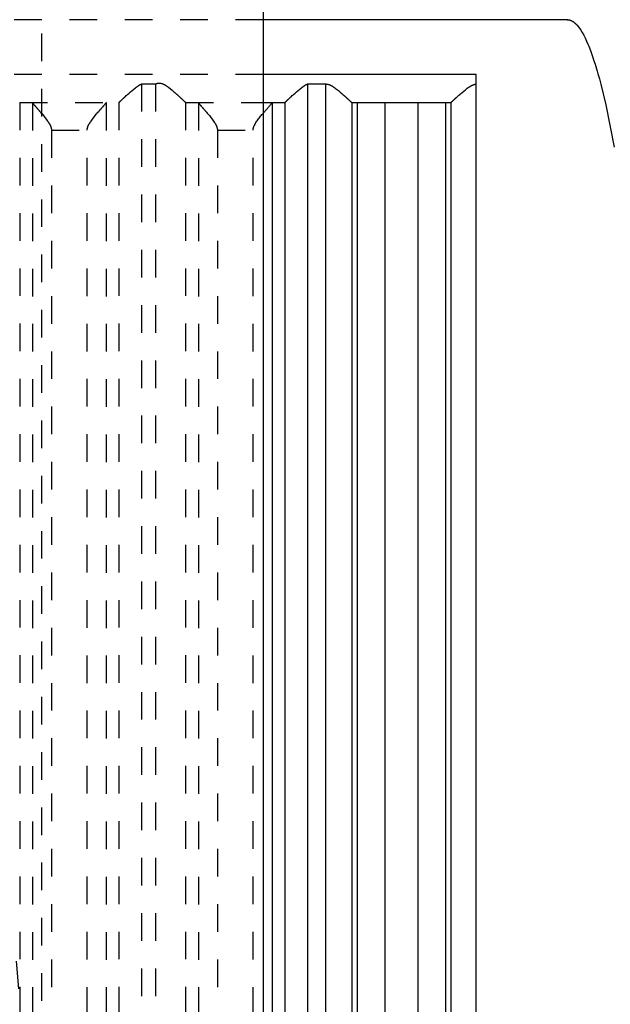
# Model space of a CAD drawing. Extents: x -70 to 70, y -1 to 596.
# Tile 10 of 14: x 7 to 29, y 216 to 252. Entities that reach past the tile are written whole.
import ezdxf

# ---------------------------------------------------------------- set-up
doc = ezdxf.new("R2010")
doc.units = 0
doc.linetypes.add('DASHED', pattern=[2, 1, -1])
doc.layers.add('AM_0', color=7, linetype='CONTINUOUS')
doc.layers.add('AM_3', color=7, linetype='DASHED')

msp = doc.modelspace()

# ---------------------------------------------------------------- linework, layer by layer
at = {"layer": 'AM_0', "color": 7, "linetype": 'CONTINUOUS'}
for p, q in [((16, 394.2), (16, 134)), ((27, 251.5), (16, 251.5)), ((23.7, 249.517), (16, 249.517)), ((23.7, 202.5), (23.7, 249.517)), ((17.608, 249.174), (17.608, 202.5)), ((17.608, 249.174), (18.26, 249.174)), ((18.26, 249.174), (18.26, 202.5)), ((16, 248.5), (16.783, 248.5)), ((16.326, 248.49), (16.326, 202.51)), ((16.79, 248.503), (16.79, 202.5)), ((19.206, 248.503), (19.206, 202.5)), ((19.213, 248.5), (22.787, 248.5)), ((19.404, 248.5), (19.404, 202.5)), ((20.4, 248.5), (20.4, 202.5)), ((21.6, 248.5), (21.6, 202.5)), ((22.596, 248.5), (22.596, 202.5)), ((22.794, 248.503), (22.794, 202.5))]:
    msp.add_line(p, q, dxfattribs=at)
for points in [[(27.016, 251.5, 0), (27, 251.5, 0)], [(27, 251.5, 0), (27.004, 251.5, 0), (27.013, 251.5, 0), (27.021, 251.499, 0), (27.026, 251.499, 0), (27.03, 251.499, 0), (27.039, 251.498, 0), (27.047, 251.496, 0), (27.056, 251.495, 0), (27.064, 251.493, 0), (27.073, 251.492, 0), (27.077, 251.49, 0), (27.082, 251.489, 0), (27.09, 251.487, 0), (27.099, 251.484, 0), (27.107, 251.482, 0), (27.116, 251.479, 0), (27.125, 251.475, 0), (27.129, 251.474, 0), (27.133, 251.472, 0), (27.142, 251.468, 0), (27.15, 251.464, 0), (27.155, 251.462, 0), (27.159, 251.46, 0), (27.168, 251.455, 0), (27.176, 251.451, 0), (27.181, 251.448, 0), (27.185, 251.446, 0), (27.193, 251.44, 0), (27.202, 251.435, 0), (27.211, 251.429, 0), (27.219, 251.424, 0), (27.228, 251.417, 0), (27.232, 251.414, 0), (27.236, 251.411, 0), (27.245, 251.404, 0), (27.254, 251.398, 0), (27.262, 251.391, 0), (27.271, 251.383, 0), (27.279, 251.376, 0), (27.284, 251.372, 0), (27.288, 251.368, 0), (27.297, 251.36, 0), (27.305, 251.352, 0), (27.314, 251.343, 0), (27.322, 251.335, 0), (27.331, 251.326, 0), (27.335, 251.321, 0), (27.34, 251.316, 0), (27.348, 251.307, 0), (27.357, 251.297, 0), (27.387, 251.262, 0), (27.438, 251.194, 0), (27.464, 251.157, 0), (27.49, 251.118, 0), (27.542, 251.033, 0), (27.593, 250.94, 0), (27.645, 250.838, 0), (27.696, 250.728, 0), (27.748, 250.61, 0), (27.774, 250.547, 0), (27.799, 250.483, 0), (27.851, 250.347, 0), (27.902, 250.203, 0), (27.928, 250.128, 0), (27.954, 250.051, 0), (28.005, 249.89, 0), (28.057, 249.721, 0), (28.083, 249.633, 0), (28.108, 249.543, 0), (28.16, 249.357, 0), (28.211, 249.162, 0), (28.391, 248.414, 0), (28.7, 246.892, 0)], [(16.79, 248.503, 0), (16.79, 248.504, 0), (16.792, 248.505, 0), (16.793, 248.506, 0), (16.794, 248.507, 0), (16.795, 248.508, 0), (16.797, 248.51, 0), (16.799, 248.512, 0), (16.801, 248.514, 0), (16.804, 248.516, 0), (16.807, 248.519, 0), (16.808, 248.52, 0), (16.809, 248.522, 0), (16.813, 248.524, 0), (16.816, 248.527, 0), (16.819, 248.531, 0), (16.823, 248.534, 0), (16.827, 248.537, 0), (16.828, 248.539, 0), (16.83, 248.541, 0), (16.835, 248.545, 0), (16.839, 248.549, 0), (16.841, 248.551, 0), (16.843, 248.553, 0), (16.848, 248.558, 0), (16.853, 248.562, 0), (16.855, 248.564, 0), (16.858, 248.567, 0), (16.863, 248.571, 0), (16.868, 248.576, 0), (16.873, 248.581, 0), (16.879, 248.586, 0), (16.884, 248.592, 0), (16.887, 248.594, 0), (16.89, 248.597, 0), (16.896, 248.603, 0), (16.902, 248.608, 0), (16.908, 248.614, 0), (16.915, 248.62, 0), (16.921, 248.626, 0), (16.924, 248.629, 0), (16.928, 248.632, 0), (16.934, 248.639, 0), (16.941, 248.645, 0), (16.948, 248.651, 0), (16.955, 248.658, 0), (16.962, 248.664, 0), (16.966, 248.668, 0), (16.969, 248.671, 0), (16.976, 248.678, 0), (16.984, 248.685, 0), (16.991, 248.691, 0), (16.999, 248.698, 0), (17.006, 248.705, 0), (17.01, 248.709, 0), (17.014, 248.712, 0), (17.022, 248.72, 0), (17.029, 248.727, 0), (17.057, 248.752, 0), (17.081, 248.774, 0), (17.106, 248.796, 0), (17.158, 248.843, 0), (17.212, 248.891, 0), (17.269, 248.94, 0), (17.327, 248.988, 0), (17.387, 249.036, 0), (17.418, 249.059, 0), (17.448, 249.081, 0), (17.484, 249.106, 0), (17.495, 249.112, 0), (17.505, 249.119, 0), (17.511, 249.122, 0), (17.516, 249.126, 0), (17.526, 249.132, 0), (17.537, 249.138, 0), (17.548, 249.144, 0), (17.558, 249.15, 0), (17.569, 249.156, 0), (17.575, 249.158, 0), (17.58, 249.161, 0), (17.591, 249.166, 0), (17.602, 249.171, 0), (17.608, 249.174, 0)], [(18.26, 249.174, 0), (18.267, 249.174, 0), (18.281, 249.173, 0), (18.295, 249.172, 0), (18.302, 249.171, 0), (18.309, 249.17, 0), (18.323, 249.168, 0), (18.336, 249.165, 0), (18.349, 249.162, 0), (18.362, 249.158, 0), (18.375, 249.154, 0), (18.381, 249.152, 0), (18.387, 249.15, 0), (18.4, 249.145, 0), (18.412, 249.14, 0), (18.425, 249.135, 0), (18.437, 249.129, 0), (18.449, 249.123, 0), (18.455, 249.12, 0), (18.461, 249.117, 0), (18.473, 249.111, 0), (18.484, 249.104, 0), (18.49, 249.101, 0), (18.496, 249.098, 0), (18.508, 249.091, 0), (18.519, 249.084, 0), (18.525, 249.08, 0), (18.531, 249.076, 0), (18.542, 249.069, 0), (18.554, 249.061, 0), (18.565, 249.054, 0), (18.576, 249.046, 0), (18.588, 249.038, 0), (18.593, 249.034, 0), (18.599, 249.03, 0), (18.61, 249.022, 0), (18.621, 249.014, 0), (18.66, 248.985, 0), (18.725, 248.933, 0), (18.787, 248.881, 0), (18.847, 248.83, 0), (18.875, 248.805, 0), (18.903, 248.781, 0), (18.934, 248.753, 0), (18.942, 248.745, 0), (18.951, 248.738, 0), (18.955, 248.734, 0), (18.96, 248.73, 0), (18.968, 248.722, 0), (18.976, 248.715, 0), (18.985, 248.707, 0), (18.993, 248.7, 0), (19.001, 248.692, 0), (19.005, 248.688, 0), (19.009, 248.685, 0), (19.018, 248.677, 0), (19.025, 248.67, 0), (19.033, 248.663, 0), (19.041, 248.656, 0), (19.049, 248.649, 0), (19.052, 248.645, 0), (19.056, 248.642, 0), (19.063, 248.635, 0), (19.071, 248.629, 0), (19.078, 248.622, 0), (19.085, 248.616, 0), (19.092, 248.609, 0), (19.095, 248.606, 0), (19.098, 248.603, 0), (19.105, 248.597, 0), (19.111, 248.591, 0), (19.117, 248.586, 0), (19.123, 248.58, 0), (19.129, 248.575, 0), (19.132, 248.572, 0), (19.135, 248.569, 0), (19.14, 248.564, 0), (19.145, 248.559, 0), (19.148, 248.557, 0), (19.151, 248.555, 0), (19.155, 248.55, 0), (19.16, 248.546, 0), (19.162, 248.544, 0), (19.165, 248.542, 0), (19.169, 248.538, 0), (19.173, 248.534, 0), (19.177, 248.53, 0), (19.181, 248.527, 0), (19.184, 248.523, 0), (19.186, 248.522, 0), (19.187, 248.52, 0), (19.19, 248.518, 0), (19.193, 248.515, 0), (19.196, 248.513, 0), (19.198, 248.51, 0), (19.201, 248.508, 0), (19.202, 248.507, 0), (19.202, 248.507, 0), (19.204, 248.505, 0), (19.206, 248.504, 0), (19.206, 248.503, 0)], [(22.794, 248.503, 0), (22.794, 248.504, 0), (22.796, 248.505, 0), (22.797, 248.506, 0), (22.798, 248.507, 0), (22.799, 248.508, 0), (22.801, 248.51, 0), (22.804, 248.512, 0), (22.806, 248.515, 0), (22.809, 248.517, 0), (22.812, 248.52, 0), (22.813, 248.521, 0), (22.815, 248.523, 0), (22.818, 248.526, 0), (22.822, 248.529, 0), (22.826, 248.533, 0), (22.83, 248.536, 0), (22.834, 248.54, 0), (22.836, 248.542, 0), (22.838, 248.544, 0), (22.843, 248.548, 0), (22.847, 248.553, 0), (22.85, 248.555, 0), (22.852, 248.557, 0), (22.857, 248.562, 0), (22.862, 248.567, 0), (22.865, 248.569, 0), (22.868, 248.572, 0), (22.873, 248.577, 0), (22.879, 248.582, 0), (22.885, 248.588, 0), (22.891, 248.593, 0), (22.897, 248.599, 0), (22.9, 248.602, 0), (22.904, 248.605, 0), (22.91, 248.611, 0), (22.917, 248.617, 0), (22.924, 248.623, 0), (22.931, 248.63, 0), (22.938, 248.636, 0), (22.941, 248.64, 0), (22.945, 248.643, 0), (22.952, 248.65, 0), (22.96, 248.656, 0), (22.967, 248.663, 0), (22.975, 248.67, 0), (22.982, 248.677, 0), (22.986, 248.681, 0), (22.99, 248.684, 0), (22.998, 248.692, 0), (23.006, 248.699, 0), (23.014, 248.706, 0), (23.022, 248.714, 0), (23.031, 248.721, 0), (23.035, 248.725, 0), (23.039, 248.728, 0), (23.047, 248.736, 0), (23.055, 248.744, 0), (23.085, 248.77, 0), (23.112, 248.794, 0), (23.139, 248.818, 0), (23.196, 248.867, 0), (23.256, 248.917, 0), (23.319, 248.968, 0), (23.383, 249.017, 0), (23.421, 249.044, 0), (23.432, 249.052, 0), (23.443, 249.059, 0), (23.449, 249.063, 0), (23.454, 249.067, 0), (23.465, 249.074, 0), (23.477, 249.081, 0), (23.482, 249.085, 0), (23.488, 249.088, 0), (23.499, 249.095, 0), (23.511, 249.101, 0), (23.516, 249.105, 0), (23.522, 249.108, 0), (23.534, 249.114, 0), (23.545, 249.12, 0), (23.557, 249.126, 0), (23.569, 249.132, 0), (23.581, 249.137, 0), (23.587, 249.14, 0), (23.593, 249.142, 0), (23.605, 249.147, 0), (23.617, 249.151, 0), (23.629, 249.155, 0), (23.642, 249.159, 0), (23.654, 249.163, 0), (23.661, 249.164, 0), (23.667, 249.166, 0), (23.68, 249.168, 0), (23.693, 249.17, 0), (23.7, 249.171, 0)], [(16, 248.11, 0), (16.013, 248.126, 0), (16.039, 248.155, 0), (16.064, 248.184, 0), (16.076, 248.198, 0), (16.088, 248.212, 0), (16.112, 248.24, 0), (16.135, 248.266, 0), (16.158, 248.291, 0), (16.179, 248.316, 0), (16.2, 248.339, 0), (16.209, 248.35, 0), (16.219, 248.362, 0), (16.238, 248.383, 0), (16.255, 248.403, 0), (16.271, 248.422, 0), (16.286, 248.439, 0), (16.298, 248.454, 0), (16.304, 248.461, 0), (16.309, 248.467, 0), (16.317, 248.478, 0), (16.324, 248.487, 0), (16.326, 248.49, 0)], [(16.326, 248.49, 0), (16.328, 248.493, 0), (16.332, 248.498, 0), (16.336, 248.5, 0), (16.338, 248.5, 0)], [(16.783, 248.5, 0), (16.784, 248.5, 0), (16.786, 248.501, 0), (16.789, 248.502, 0), (16.79, 248.503, 0)], [(19.206, 248.503, 0), (19.208, 248.502, 0), (19.21, 248.501, 0), (19.212, 248.5, 0), (19.213, 248.5, 0)], [(22.787, 248.5, 0), (22.788, 248.5, 0), (22.79, 248.501, 0), (22.792, 248.502, 0), (22.794, 248.503, 0)]]:
    msp.add_polyline3d(points, dxfattribs=at)
at = {"layer": 'AM_3', "color": 6, "linetype": 'DASHED'}
for p, q in [((8, 164), (8, 444)), ((16, 251.5), (-16, 251.5)), ((16, 249.517), (-16, 249.517)), ((11.608, 249.174), (12.109, 249.174)), ((11.608, 249.174), (11.608, 202.5)), ((12.109, 249.174), (12.109, 202.5)), ((7.203, 248.503), (7.203, 202.5)), ((7.21, 248.5), (10.783, 248.5)), ((7.667, 248.49), (7.667, 202.51)), ((10.326, 248.49), (10.326, 202.51)), ((10.79, 248.503), (10.79, 202.5)), ((13.203, 248.503), (13.203, 202.5)), ((13.21, 248.5), (16, 248.5)), ((13.667, 248.49), (13.667, 202.51)), ((8.351, 247.5), (9.642, 247.5)), ((8.351, 247.5), (8.351, 203.5)), ((9.642, 203.5), (9.642, 247.5)), ((14.351, 247.5), (15.642, 247.5)), ((14.351, 247.5), (14.351, 203.5)), ((15.642, 203.5), (15.642, 247.5))]:
    msp.add_line(p, q, dxfattribs=at)
for points in [[(10.79, 248.503, 0), (10.79, 248.504, 0), (10.792, 248.505, 0), (10.793, 248.506, 0), (10.794, 248.507, 0), (10.795, 248.508, 0), (10.797, 248.51, 0), (10.799, 248.512, 0), (10.801, 248.514, 0), (10.804, 248.516, 0), (10.807, 248.519, 0), (10.808, 248.52, 0), (10.809, 248.522, 0), (10.813, 248.524, 0), (10.816, 248.527, 0), (10.819, 248.531, 0), (10.823, 248.534, 0), (10.827, 248.537, 0), (10.828, 248.539, 0), (10.83, 248.541, 0), (10.835, 248.545, 0), (10.839, 248.549, 0), (10.841, 248.551, 0), (10.843, 248.553, 0), (10.848, 248.558, 0), (10.853, 248.562, 0), (10.855, 248.564, 0), (10.858, 248.567, 0), (10.863, 248.571, 0), (10.868, 248.576, 0), (10.873, 248.581, 0), (10.879, 248.586, 0), (10.884, 248.592, 0), (10.887, 248.594, 0), (10.89, 248.597, 0), (10.896, 248.603, 0), (10.902, 248.608, 0), (10.908, 248.614, 0), (10.915, 248.62, 0), (10.921, 248.626, 0), (10.924, 248.629, 0), (10.928, 248.632, 0), (10.934, 248.639, 0), (10.941, 248.645, 0), (10.948, 248.651, 0), (10.955, 248.658, 0), (10.962, 248.664, 0), (10.966, 248.668, 0), (10.969, 248.671, 0), (10.976, 248.678, 0), (10.984, 248.685, 0), (10.991, 248.691, 0), (10.999, 248.698, 0), (11.006, 248.705, 0), (11.01, 248.709, 0), (11.014, 248.712, 0), (11.022, 248.72, 0), (11.029, 248.727, 0), (11.057, 248.752, 0), (11.081, 248.774, 0), (11.106, 248.796, 0), (11.158, 248.843, 0), (11.212, 248.891, 0), (11.269, 248.94, 0), (11.327, 248.988, 0), (11.387, 249.036, 0), (11.418, 249.059, 0), (11.448, 249.081, 0), (11.484, 249.106, 0), (11.495, 249.112, 0), (11.505, 249.119, 0), (11.511, 249.122, 0), (11.516, 249.126, 0), (11.526, 249.132, 0), (11.537, 249.138, 0), (11.548, 249.144, 0), (11.558, 249.15, 0), (11.569, 249.156, 0), (11.575, 249.158, 0), (11.58, 249.161, 0), (11.591, 249.166, 0), (11.602, 249.171, 0), (11.608, 249.174, 0)], [(12.109, 249.174, 0), (12.116, 249.176, 0), (12.129, 249.182, 0), (12.143, 249.187, 0), (12.15, 249.189, 0), (12.157, 249.191, 0), (12.172, 249.195, 0), (12.186, 249.198, 0), (12.201, 249.201, 0), (12.217, 249.203, 0), (12.232, 249.204, 0), (12.24, 249.204, 0), (12.249, 249.204, 0), (12.265, 249.204, 0), (12.28, 249.202, 0), (12.295, 249.2, 0), (12.31, 249.198, 0), (12.325, 249.194, 0), (12.332, 249.192, 0), (12.339, 249.19, 0), (12.353, 249.186, 0), (12.367, 249.181, 0), (12.374, 249.178, 0), (12.381, 249.175, 0), (12.394, 249.17, 0), (12.408, 249.163, 0), (12.414, 249.16, 0), (12.421, 249.157, 0), (12.434, 249.15, 0), (12.447, 249.143, 0), (12.46, 249.136, 0), (12.473, 249.128, 0), (12.486, 249.12, 0), (12.492, 249.116, 0), (12.498, 249.112, 0), (12.511, 249.104, 0), (12.524, 249.096, 0), (12.536, 249.087, 0), (12.548, 249.078, 0), (12.561, 249.069, 0), (12.567, 249.065, 0), (12.573, 249.06, 0), (12.586, 249.051, 0), (12.598, 249.042, 0), (12.64, 249.009, 0), (12.712, 248.95, 0), (12.781, 248.891, 0), (12.814, 248.862, 0), (12.82, 248.857, 0), (12.83, 248.847, 0), (12.841, 248.838, 0), (12.846, 248.833, 0), (12.852, 248.828, 0), (12.862, 248.819, 0), (12.873, 248.81, 0), (12.883, 248.8, 0), (12.893, 248.791, 0), (12.903, 248.782, 0), (12.908, 248.777, 0), (12.913, 248.773, 0), (12.923, 248.764, 0), (12.932, 248.755, 0), (12.942, 248.747, 0), (12.952, 248.738, 0), (12.961, 248.729, 0), (12.966, 248.725, 0), (12.97, 248.72, 0), (12.98, 248.712, 0), (12.989, 248.703, 0), (12.998, 248.695, 0), (13.007, 248.687, 0), (13.016, 248.678, 0), (13.02, 248.674, 0), (13.025, 248.67, 0), (13.034, 248.662, 0), (13.042, 248.654, 0), (13.05, 248.646, 0), (13.059, 248.639, 0), (13.067, 248.631, 0), (13.071, 248.627, 0), (13.075, 248.624, 0), (13.082, 248.616, 0), (13.09, 248.609, 0), (13.097, 248.603, 0), (13.104, 248.596, 0), (13.111, 248.589, 0), (13.115, 248.586, 0), (13.118, 248.583, 0), (13.125, 248.577, 0), (13.131, 248.571, 0), (13.134, 248.568, 0), (13.137, 248.565, 0), (13.143, 248.56, 0), (13.149, 248.554, 0), (13.151, 248.552, 0), (13.154, 248.549, 0), (13.159, 248.544, 0), (13.164, 248.54, 0), (13.169, 248.535, 0), (13.173, 248.531, 0), (13.177, 248.527, 0), (13.179, 248.526, 0), (13.181, 248.524, 0), (13.185, 248.52, 0), (13.188, 248.517, 0), (13.191, 248.514, 0), (13.194, 248.512, 0), (13.197, 248.509, 0), (13.198, 248.508, 0), (13.199, 248.507, 0), (13.201, 248.505, 0), (13.203, 248.504, 0), (13.203, 248.503, 0)], [(7.203, 248.504, 0), (7.203, 248.503, 0)], [(7.203, 248.503, 0), (7.204, 248.502, 0), (7.207, 248.501, 0), (7.209, 248.5, 0), (7.21, 248.5, 0)], [(7.655, 248.5, 0), (7.657, 248.5, 0), (7.661, 248.498, 0), (7.665, 248.493, 0), (7.667, 248.49, 0)], [(7.667, 248.49, 0), (7.668, 248.489, 0), (7.669, 248.487, 0), (7.671, 248.484, 0), (7.672, 248.483, 0), (7.673, 248.481, 0), (7.675, 248.478, 0), (7.678, 248.475, 0), (7.681, 248.471, 0), (7.684, 248.467, 0), (7.687, 248.463, 0), (7.689, 248.461, 0), (7.691, 248.459, 0), (7.694, 248.455, 0), (7.698, 248.45, 0), (7.702, 248.445, 0), (7.706, 248.44, 0), (7.711, 248.435, 0), (7.713, 248.432, 0), (7.716, 248.429, 0), (7.72, 248.423, 0), (7.725, 248.417, 0), (7.728, 248.414, 0), (7.731, 248.411, 0), (7.736, 248.405, 0), (7.742, 248.399, 0), (7.744, 248.396, 0), (7.747, 248.392, 0), (7.753, 248.386, 0), (7.759, 248.379, 0), (7.765, 248.372, 0), (7.771, 248.365, 0), (7.777, 248.357, 0), (7.781, 248.354, 0), (7.784, 248.35, 0), (7.79, 248.343, 0), (7.797, 248.335, 0), (7.804, 248.328, 0), (7.81, 248.32, 0), (7.817, 248.312, 0), (7.821, 248.308, 0), (7.824, 248.304, 0), (7.831, 248.296, 0), (7.838, 248.288, 0), (7.846, 248.28, 0), (7.853, 248.271, 0), (7.86, 248.263, 0), (7.864, 248.259, 0), (7.868, 248.254, 0), (7.876, 248.246, 0), (7.883, 248.237, 0), (7.891, 248.228, 0), (7.899, 248.219, 0), (7.907, 248.21, 0), (7.911, 248.205, 0), (7.915, 248.201, 0), (7.923, 248.191, 0), (7.931, 248.182, 0), (7.96, 248.149, 0), (7.985, 248.119, 0), (8.01, 248.09, 0), (8.062, 248.028, 0), (8.114, 247.965, 0), (8.164, 247.9, 0), (8.212, 247.834, 0), (8.239, 247.795, 0), (8.246, 247.784, 0), (8.253, 247.772, 0), (8.257, 247.767, 0), (8.26, 247.761, 0), (8.267, 247.75, 0), (8.274, 247.738, 0), (8.277, 247.732, 0), (8.281, 247.726, 0), (8.287, 247.715, 0), (8.293, 247.703, 0), (8.296, 247.697, 0), (8.299, 247.691, 0), (8.305, 247.679, 0), (8.311, 247.667, 0), (8.316, 247.655, 0), (8.321, 247.643, 0), (8.326, 247.63, 0), (8.328, 247.624, 0), (8.33, 247.617, 0), (8.335, 247.605, 0), (8.338, 247.592, 0), (8.342, 247.578, 0), (8.344, 247.565, 0), (8.347, 247.551, 0), (8.348, 247.544, 0), (8.349, 247.537, 0), (8.35, 247.522, 0), (8.351, 247.508, 0), (8.351, 247.5, 0)], [(9.642, 247.5, 0), (9.642, 247.508, 0), (9.643, 247.522, 0), (9.644, 247.537, 0), (9.645, 247.544, 0), (9.646, 247.551, 0), (9.649, 247.565, 0), (9.651, 247.578, 0), (9.655, 247.592, 0), (9.658, 247.605, 0), (9.663, 247.617, 0), (9.665, 247.624, 0), (9.667, 247.63, 0), (9.672, 247.643, 0), (9.677, 247.655, 0), (9.682, 247.667, 0), (9.688, 247.679, 0), (9.694, 247.691, 0), (9.697, 247.697, 0), (9.7, 247.703, 0), (9.706, 247.715, 0), (9.712, 247.726, 0), (9.716, 247.732, 0), (9.719, 247.738, 0), (9.726, 247.75, 0), (9.733, 247.761, 0), (9.736, 247.767, 0), (9.74, 247.772, 0), (9.747, 247.784, 0), (9.754, 247.795, 0), (9.781, 247.834, 0), (9.829, 247.9, 0), (9.879, 247.965, 0), (9.931, 248.028, 0), (9.983, 248.09, 0), (10.008, 248.119, 0), (10.033, 248.149, 0), (10.062, 248.182, 0), (10.07, 248.191, 0), (10.078, 248.201, 0), (10.082, 248.205, 0), (10.086, 248.21, 0), (10.094, 248.219, 0), (10.102, 248.228, 0), (10.11, 248.237, 0), (10.117, 248.246, 0), (10.125, 248.254, 0), (10.129, 248.259, 0), (10.133, 248.263, 0), (10.14, 248.271, 0), (10.147, 248.28, 0), (10.155, 248.288, 0), (10.162, 248.296, 0), (10.169, 248.304, 0), (10.172, 248.308, 0), (10.176, 248.312, 0), (10.183, 248.32, 0), (10.189, 248.328, 0), (10.196, 248.335, 0), (10.203, 248.343, 0), (10.209, 248.35, 0), (10.212, 248.354, 0), (10.216, 248.357, 0), (10.222, 248.365, 0), (10.228, 248.372, 0), (10.234, 248.379, 0), (10.24, 248.386, 0), (10.246, 248.392, 0), (10.249, 248.396, 0), (10.251, 248.399, 0), (10.257, 248.405, 0), (10.262, 248.411, 0), (10.265, 248.414, 0), (10.268, 248.417, 0), (10.273, 248.423, 0), (10.277, 248.429, 0), (10.28, 248.432, 0), (10.282, 248.435, 0), (10.287, 248.44, 0), (10.291, 248.445, 0), (10.295, 248.45, 0), (10.299, 248.455, 0), (10.302, 248.459, 0), (10.304, 248.461, 0), (10.306, 248.463, 0), (10.309, 248.467, 0), (10.312, 248.471, 0), (10.315, 248.475, 0), (10.318, 248.478, 0), (10.32, 248.481, 0), (10.321, 248.483, 0), (10.322, 248.484, 0), (10.324, 248.487, 0), (10.325, 248.489, 0), (10.326, 248.49, 0)], [(10.326, 248.49, 0), (10.328, 248.493, 0), (10.332, 248.498, 0), (10.336, 248.5, 0), (10.338, 248.5, 0)], [(10.783, 248.5, 0), (10.784, 248.5, 0), (10.786, 248.501, 0), (10.789, 248.502, 0), (10.79, 248.503, 0)], [(13.203, 248.503, 0), (13.204, 248.502, 0), (13.207, 248.501, 0), (13.209, 248.5, 0), (13.21, 248.5, 0)], [(13.655, 248.5, 0), (13.657, 248.5, 0), (13.661, 248.498, 0), (13.665, 248.493, 0), (13.667, 248.49, 0)], [(13.667, 248.49, 0), (13.668, 248.489, 0), (13.669, 248.487, 0), (13.671, 248.484, 0), (13.672, 248.483, 0), (13.673, 248.481, 0), (13.675, 248.478, 0), (13.678, 248.475, 0), (13.681, 248.471, 0), (13.684, 248.467, 0), (13.687, 248.463, 0), (13.689, 248.461, 0), (13.691, 248.459, 0), (13.694, 248.455, 0), (13.698, 248.45, 0), (13.702, 248.445, 0), (13.706, 248.44, 0), (13.711, 248.435, 0), (13.713, 248.432, 0), (13.716, 248.429, 0), (13.72, 248.423, 0), (13.725, 248.417, 0), (13.728, 248.414, 0), (13.731, 248.411, 0), (13.736, 248.405, 0), (13.742, 248.399, 0), (13.744, 248.396, 0), (13.747, 248.392, 0), (13.753, 248.386, 0), (13.759, 248.379, 0), (13.765, 248.372, 0), (13.771, 248.365, 0), (13.777, 248.357, 0), (13.781, 248.354, 0), (13.784, 248.35, 0), (13.79, 248.343, 0), (13.797, 248.335, 0), (13.804, 248.328, 0), (13.81, 248.32, 0), (13.817, 248.312, 0), (13.821, 248.308, 0), (13.824, 248.304, 0), (13.831, 248.296, 0), (13.838, 248.288, 0), (13.846, 248.28, 0), (13.853, 248.271, 0), (13.86, 248.263, 0), (13.864, 248.259, 0), (13.868, 248.254, 0), (13.876, 248.246, 0), (13.883, 248.237, 0), (13.891, 248.228, 0), (13.899, 248.219, 0), (13.907, 248.21, 0), (13.911, 248.205, 0), (13.915, 248.201, 0), (13.923, 248.191, 0), (13.931, 248.182, 0), (13.96, 248.149, 0), (13.985, 248.119, 0), (14.01, 248.09, 0), (14.062, 248.028, 0), (14.114, 247.965, 0), (14.164, 247.9, 0), (14.212, 247.834, 0), (14.239, 247.795, 0), (14.246, 247.784, 0), (14.253, 247.772, 0), (14.257, 247.767, 0), (14.26, 247.761, 0), (14.267, 247.75, 0), (14.274, 247.738, 0), (14.277, 247.732, 0), (14.281, 247.726, 0), (14.287, 247.715, 0), (14.293, 247.703, 0), (14.296, 247.697, 0), (14.299, 247.691, 0), (14.305, 247.679, 0), (14.311, 247.667, 0), (14.316, 247.655, 0), (14.321, 247.643, 0), (14.326, 247.63, 0), (14.328, 247.624, 0), (14.33, 247.617, 0), (14.335, 247.605, 0), (14.338, 247.592, 0), (14.342, 247.578, 0), (14.344, 247.565, 0), (14.347, 247.551, 0), (14.348, 247.544, 0), (14.349, 247.537, 0), (14.35, 247.522, 0), (14.351, 247.508, 0), (14.351, 247.5, 0)], [(15.642, 247.5, 0), (15.642, 247.504, 0), (15.642, 247.511, 0), (15.643, 247.518, 0), (15.643, 247.522, 0), (15.643, 247.526, 0), (15.644, 247.533, 0), (15.645, 247.54, 0), (15.646, 247.547, 0), (15.647, 247.553, 0), (15.648, 247.56, 0), (15.648, 247.564, 0), (15.649, 247.567, 0), (15.65, 247.574, 0), (15.652, 247.58, 0), (15.654, 247.587, 0), (15.655, 247.593, 0), (15.657, 247.6, 0), (15.658, 247.603, 0), (15.659, 247.606, 0), (15.661, 247.612, 0), (15.663, 247.619, 0), (15.664, 247.622, 0), (15.665, 247.625, 0), (15.667, 247.631, 0), (15.67, 247.637, 0), (15.671, 247.64, 0), (15.672, 247.643, 0), (15.675, 247.65, 0), (15.677, 247.656, 0), (15.686, 247.677, 0), (15.704, 247.712, 0), (15.723, 247.746, 0), (15.744, 247.779, 0), (15.766, 247.813, 0), (15.777, 247.829, 0), (15.789, 247.845, 0), (15.813, 247.878, 0), (15.837, 247.91, 0), (15.861, 247.942, 0), (15.886, 247.973, 0), (15.912, 248.005, 0), (15.924, 248.02, 0), (15.937, 248.035, 0), (15.963, 248.066, 0), (15.988, 248.096, 0), (16, 248.11, 0)], [(8.483, 202.5, 0), (7.084, 217.437, 0)]]:
    msp.add_polyline3d(points, dxfattribs=at)

doc.saveas('drawing.dxf')
